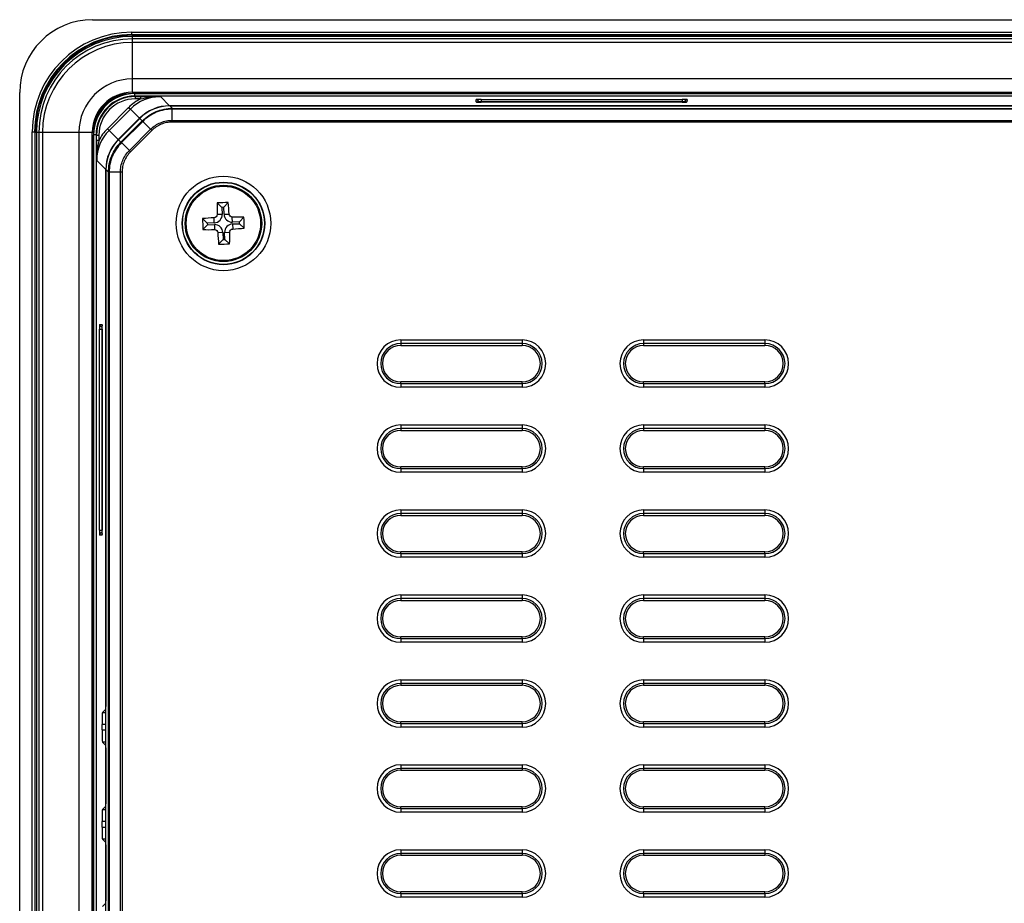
# Model space of a CAD drawing. Header units: millimetres. Extents: x 1316 to 1736, y 283 to 580.
# Tile 11 of 20: x 1610 to 1638, y 442 to 466. Entities that reach past the tile are written whole.
import ezdxf

# ---------------------------------------------------------------- set-up
doc = ezdxf.new("R2010")
doc.units = ezdxf.units.MM

msp = doc.modelspace()

# ---------------------------------------------------------------- linework, layer by layer
at = {"color": 7, "linetype": 'Continuous', "lineweight": 25}
for p, q in [((1612.487, 466.422), (1702.675, 466.422)), ((1613.564, 466.077), (1701.598, 466.077)), ((1613.564, 466.01), (1613.564, 466.077)), ((1701.598, 466.01), (1613.564, 466.01)), ((1613.564, 466.01), (1613.577, 465.997)), ((1613.577, 465.997), (1701.585, 465.997)), ((1613.577, 465.995), (1613.577, 465.997)), ((1613.581, 465.962), (1613.581, 465.995)), ((1613.581, 465.995), (1701.581, 465.995)), ((1701.581, 465.962), (1613.581, 465.962)), ((1613.581, 465.895), (1613.581, 465.962)), ((1613.581, 465.795), (1613.581, 465.895)), ((1701.581, 465.895), (1613.581, 465.895)), ((1701.581, 465.795), (1613.581, 465.795)), ((1613.581, 464.795), (1613.581, 465.795)), ((1701.581, 464.795), (1613.581, 464.795)), ((1613.581, 464.428), (1613.581, 464.795)), ((1610.488, 402.567), (1610.488, 464.423)), ((1613.581, 464.428), (1701.581, 464.428)), ((1613.581, 464.428), (1613.581, 464.395)), ((1701.581, 464.395), (1613.581, 464.395)), ((1613.649, 464.326), (1613.649, 464.393)), ((1613.649, 464.393), (1701.513, 464.393)), ((1613.649, 464.326), (1613.662, 464.313)), ((1701.513, 464.326), (1613.649, 464.326)), ((1613.662, 464.313), (1613.803, 464.313)), ((1613.662, 464.313), (1613.662, 464.247)), ((1613.803, 464.247), (1613.662, 464.247)), ((1613.803, 464.313), (1613.803, 464.247)), ((1614.352, 464.309), (1614.604, 464.057)), ((1623.022, 464.162), (1623.02, 464.227)), ((1623.087, 464.163), (1623.087, 464.158)), ((1623.153, 464.232), (1628.675, 464.232)), ((1623.153, 464.232), (1623.153, 464.167)), ((1628.675, 464.167), (1623.153, 464.167)), ((1623.153, 464.167), (1623.153, 464.158)), ((1628.673, 464.158), (1623.156, 464.158)), ((1628.673, 464.158), (1623.156, 464.158)), ((1623.156, 464.158), (1623.156, 464.158)), ((1628.673, 464.158), (1628.673, 464.158)), ((1628.675, 464.232), (1628.675, 464.167)), ((1628.675, 464.158), (1628.675, 464.167)), ((1628.742, 464.158), (1628.742, 464.163)), ((1628.808, 464.227), (1628.806, 464.162)), ((1612.894, 463.428), (1613.479, 464.014)), ((1613.526, 463.967), (1612.941, 463.381)), ((1613.479, 464.014), (1613.526, 463.967)), ((1613.779, 463.715), (1613.526, 463.967)), ((1700.557, 464.057), (1614.604, 464.057)), ((1614.608, 464.053), (1614.676, 463.985)), ((1614.608, 464.053), (1700.555, 464.053)), ((1614.677, 463.985), (1700.486, 463.985)), ((1614.677, 463.658), (1614.677, 463.965)), ((1700.485, 463.965), (1614.677, 463.965)), ((1613.779, 463.715), (1613.194, 463.129)), ((1613.198, 463.127), (1613.784, 463.712)), ((1613.267, 463.059), (1613.852, 463.644)), ((1613.866, 463.63), (1613.281, 463.045)), ((1613.852, 463.644), (1613.784, 463.712)), ((1614.083, 463.412), (1613.866, 463.63)), ((1614.677, 463.658), (1700.485, 463.658)), ((1700.485, 463.611), (1614.677, 463.611)), ((1610.832, 403.645), (1610.832, 463.345)), ((1610.832, 463.345), (1610.899, 463.345)), ((1610.899, 463.345), (1610.899, 403.645)), ((1610.912, 463.332), (1610.899, 463.345)), ((1610.912, 403.658), (1610.912, 463.332)), ((1610.912, 463.332), (1610.914, 463.332)), ((1610.948, 463.328), (1610.914, 463.328)), ((1610.914, 403.662), (1610.914, 463.328)), ((1610.948, 463.328), (1610.948, 403.662)), ((1611.014, 463.328), (1610.948, 463.328)), ((1611.114, 463.328), (1611.014, 463.328)), ((1611.014, 463.328), (1611.014, 403.662)), ((1611.114, 463.328), (1611.114, 403.662)), ((1612.114, 463.328), (1611.114, 463.328)), ((1612.114, 463.328), (1612.114, 403.662)), ((1612.481, 463.328), (1612.114, 463.328)), ((1612.481, 403.662), (1612.481, 463.328)), ((1612.481, 463.328), (1612.514, 463.328)), ((1612.514, 463.328), (1612.514, 403.662)), ((1612.894, 463.428), (1612.941, 463.381)), ((1612.941, 463.381), (1613.194, 463.129)), ((1613.498, 462.827), (1614.083, 463.412)), ((1614.117, 463.379), (1613.531, 462.794)), ((1612.583, 463.26), (1612.516, 463.26)), ((1612.516, 403.73), (1612.516, 463.26)), ((1612.583, 463.26), (1612.583, 403.73)), ((1612.596, 463.247), (1612.583, 463.26)), ((1612.596, 463.106), (1612.596, 463.247)), ((1612.596, 463.247), (1612.663, 463.247)), ((1612.663, 463.106), (1612.596, 463.106)), ((1612.663, 463.247), (1612.663, 463.106)), ((1613.198, 463.127), (1613.267, 463.059)), ((1613.498, 462.827), (1613.281, 463.045)), ((1612.853, 462.305), (1612.601, 462.557)), ((1612.853, 462.305), (1612.853, 447.559)), ((1612.925, 462.234), (1612.856, 462.302)), ((1612.856, 404.689), (1612.856, 462.302)), ((1612.925, 404.757), (1612.925, 462.233)), ((1613.251, 462.233), (1612.944, 462.233)), ((1612.944, 462.233), (1612.944, 404.758)), ((1613.251, 404.758), (1613.251, 462.233)), ((1613.298, 462.233), (1613.298, 404.758)), ((1616.041, 461.269), (1615.911, 461.39)), ((1616.091, 461.271), (1616.041, 461.269)), ((1616.041, 461.269), (1616.047, 461.077)), ((1616.091, 461.271), (1616.212, 461.401)), ((1616.097, 461.079), (1616.091, 461.271)), ((1615.639, 460.838), (1615.509, 460.96)), ((1615.83, 460.845), (1615.825, 460.982)), ((1616.047, 461.077), (1615.91, 461.073)), ((1616.097, 461.079), (1616.235, 461.084)), ((1616.33, 460.862), (1616.325, 460.999)), ((1616.521, 460.868), (1616.643, 460.998)), ((1615.64, 460.788), (1615.519, 460.658)), ((1615.83, 460.845), (1615.639, 460.838)), ((1615.639, 460.838), (1615.64, 460.788)), ((1615.64, 460.788), (1615.832, 460.795)), ((1615.832, 460.795), (1615.837, 460.657)), ((1616.521, 460.868), (1616.33, 460.862)), ((1616.332, 460.812), (1616.523, 460.818)), ((1616.332, 460.812), (1616.336, 460.674)), ((1616.523, 460.818), (1616.521, 460.868)), ((1616.523, 460.818), (1616.653, 460.697)), ((1616.064, 460.578), (1615.927, 460.573)), ((1616.071, 460.386), (1615.949, 460.256)), ((1616.064, 460.578), (1616.071, 460.386)), ((1616.071, 460.386), (1616.121, 460.388)), ((1616.114, 460.579), (1616.252, 460.584)), ((1616.121, 460.388), (1616.114, 460.579)), ((1616.121, 460.388), (1616.251, 460.266)), ((1612.678, 452.401), (1612.678, 457.923)), ((1612.678, 457.923), (1612.742, 457.923)), ((1612.682, 458.056), (1612.747, 458.054)), ((1612.742, 457.923), (1612.742, 452.401)), ((1612.752, 457.922), (1612.742, 457.923)), ((1612.751, 457.989), (1612.747, 457.989)), ((1612.752, 457.92), (1612.752, 452.403)), ((1612.752, 457.92), (1612.752, 452.403)), ((1612.752, 457.92), (1612.752, 457.92)), ((1620.948, 457.628), (1624.281, 457.628)), ((1620.948, 457.628), (1620.948, 457.529)), ((1624.281, 457.628), (1624.281, 457.529)), ((1627.614, 457.628), (1630.948, 457.628)), ((1627.614, 457.628), (1627.614, 457.529)), ((1630.948, 457.628), (1630.948, 457.529)), ((1624.281, 457.529), (1620.948, 457.529)), ((1620.948, 457.529), (1620.948, 457.478)), ((1620.948, 457.478), (1624.281, 457.478)), ((1624.281, 457.529), (1624.281, 457.478)), ((1630.948, 457.529), (1627.614, 457.529)), ((1627.614, 457.529), (1627.614, 457.478)), ((1627.614, 457.478), (1630.948, 457.478)), ((1630.948, 457.529), (1630.948, 457.478)), ((1620.948, 456.428), (1620.948, 456.478)), ((1624.281, 456.478), (1620.948, 456.478)), ((1620.948, 456.428), (1624.281, 456.428)), ((1620.948, 456.428), (1620.948, 456.328)), ((1624.281, 456.328), (1620.948, 456.328)), ((1624.281, 456.428), (1624.281, 456.478)), ((1624.281, 456.428), (1624.281, 456.328)), ((1630.948, 456.478), (1627.614, 456.478)), ((1627.614, 456.428), (1627.614, 456.478)), ((1627.614, 456.428), (1627.614, 456.328)), ((1627.614, 456.428), (1630.948, 456.428)), ((1630.948, 456.328), (1627.614, 456.328)), ((1630.948, 456.428), (1630.948, 456.478)), ((1630.948, 456.428), (1630.948, 456.328)), ((1620.948, 455.295), (1624.281, 455.295)), ((1620.948, 455.295), (1620.948, 455.195)), ((1624.281, 455.195), (1620.948, 455.195)), ((1620.948, 455.195), (1620.948, 455.145)), ((1624.281, 455.295), (1624.281, 455.195)), ((1624.281, 455.195), (1624.281, 455.145)), ((1627.614, 455.295), (1630.948, 455.295)), ((1627.614, 455.295), (1627.614, 455.195)), ((1630.948, 455.195), (1627.614, 455.195)), ((1627.614, 455.195), (1627.614, 455.145)), ((1630.948, 455.295), (1630.948, 455.195)), ((1630.948, 455.195), (1630.948, 455.145)), ((1620.948, 455.145), (1624.281, 455.145)), ((1627.614, 455.145), (1630.948, 455.145)), ((1620.948, 454.095), (1620.948, 454.145)), ((1624.281, 454.145), (1620.948, 454.145)), ((1624.281, 454.095), (1624.281, 454.145)), ((1627.614, 454.095), (1627.614, 454.145)), ((1630.948, 454.145), (1627.614, 454.145)), ((1630.948, 454.095), (1630.948, 454.145)), ((1620.948, 454.095), (1620.948, 453.995)), ((1620.948, 454.095), (1624.281, 454.095)), ((1624.281, 453.995), (1620.948, 453.995)), ((1624.281, 454.095), (1624.281, 453.995)), ((1627.614, 454.095), (1630.948, 454.095)), ((1627.614, 454.095), (1627.614, 453.995)), ((1630.948, 453.995), (1627.614, 453.995)), ((1630.948, 454.095), (1630.948, 453.995)), ((1620.948, 452.962), (1624.281, 452.962)), ((1620.948, 452.962), (1620.948, 452.862)), ((1624.281, 452.862), (1620.948, 452.862)), ((1620.948, 452.862), (1620.948, 452.812)), ((1620.948, 452.812), (1624.281, 452.812)), ((1624.281, 452.962), (1624.281, 452.862)), ((1624.281, 452.862), (1624.281, 452.812)), ((1627.614, 452.962), (1630.948, 452.962)), ((1627.614, 452.962), (1627.614, 452.862)), ((1630.948, 452.862), (1627.614, 452.862)), ((1627.614, 452.862), (1627.614, 452.812)), ((1627.614, 452.812), (1630.948, 452.812)), ((1630.948, 452.962), (1630.948, 452.862)), ((1630.948, 452.862), (1630.948, 452.812)), ((1612.678, 452.401), (1612.742, 452.401)), ((1612.747, 452.27), (1612.682, 452.268)), ((1612.742, 452.401), (1612.752, 452.401)), ((1612.747, 452.334), (1612.751, 452.334)), ((1612.752, 452.403), (1612.752, 452.403)), ((1624.281, 451.812), (1620.948, 451.812)), ((1620.948, 451.761), (1620.948, 451.812)), ((1620.948, 451.761), (1620.948, 451.662)), ((1620.948, 451.761), (1624.281, 451.761)), ((1624.281, 451.761), (1624.281, 451.812)), ((1624.281, 451.761), (1624.281, 451.662)), ((1630.948, 451.812), (1627.614, 451.812)), ((1627.614, 451.761), (1627.614, 451.812)), ((1627.614, 451.761), (1630.948, 451.761)), ((1627.614, 451.761), (1627.614, 451.662)), ((1630.948, 451.761), (1630.948, 451.812)), ((1630.948, 451.761), (1630.948, 451.662)), ((1624.281, 451.662), (1620.948, 451.662)), ((1630.948, 451.662), (1627.614, 451.662)), ((1620.948, 450.628), (1624.281, 450.628)), ((1620.948, 450.628), (1620.948, 450.529)), ((1624.281, 450.628), (1624.281, 450.529)), ((1627.614, 450.628), (1630.948, 450.628)), ((1627.614, 450.628), (1627.614, 450.529)), ((1630.948, 450.628), (1630.948, 450.529)), ((1624.281, 450.529), (1620.948, 450.529)), ((1620.948, 450.529), (1620.948, 450.478)), ((1620.948, 450.478), (1624.281, 450.478)), ((1624.281, 450.529), (1624.281, 450.478)), ((1630.948, 450.529), (1627.614, 450.529)), ((1627.614, 450.529), (1627.614, 450.478)), ((1627.614, 450.478), (1630.948, 450.478)), ((1630.948, 450.529), (1630.948, 450.478)), ((1624.281, 449.478), (1620.948, 449.478)), ((1620.948, 449.428), (1620.948, 449.478)), ((1620.948, 449.428), (1624.281, 449.428)), ((1620.948, 449.428), (1620.948, 449.328)), ((1624.281, 449.328), (1620.948, 449.328)), ((1624.281, 449.428), (1624.281, 449.478)), ((1624.281, 449.428), (1624.281, 449.328)), ((1627.614, 449.428), (1627.614, 449.478)), ((1630.948, 449.478), (1627.614, 449.478)), ((1627.614, 449.428), (1627.614, 449.328)), ((1627.614, 449.428), (1630.948, 449.428)), ((1630.948, 449.328), (1627.614, 449.328)), ((1630.948, 449.428), (1630.948, 449.478)), ((1630.948, 449.428), (1630.948, 449.328)), ((1620.948, 448.295), (1624.281, 448.295)), ((1620.948, 448.295), (1620.948, 448.195)), ((1624.281, 448.195), (1620.948, 448.195)), ((1620.948, 448.195), (1620.948, 448.145)), ((1624.281, 448.295), (1624.281, 448.195)), ((1624.281, 448.195), (1624.281, 448.145)), ((1627.614, 448.295), (1630.948, 448.295)), ((1627.614, 448.295), (1627.614, 448.195)), ((1630.948, 448.195), (1627.614, 448.195)), ((1627.614, 448.195), (1627.614, 448.145)), ((1630.948, 448.295), (1630.948, 448.195)), ((1630.948, 448.195), (1630.948, 448.145)), ((1620.948, 448.145), (1624.281, 448.145)), ((1627.614, 448.145), (1630.948, 448.145)), ((1612.761, 447.403), (1612.85, 447.493)), ((1612.761, 447.403), (1612.856, 447.403)), ((1612.856, 447.493), (1612.85, 447.493)), ((1612.853, 447.559), (1612.856, 447.559)), ((1620.948, 447.095), (1620.948, 447.145)), ((1624.281, 447.145), (1620.948, 447.145)), ((1620.948, 447.095), (1620.948, 446.995)), ((1620.948, 447.095), (1624.281, 447.095)), ((1624.281, 447.095), (1624.281, 447.145)), ((1624.281, 447.095), (1624.281, 446.995)), ((1627.614, 447.095), (1627.614, 447.145)), ((1630.948, 447.145), (1627.614, 447.145)), ((1627.614, 447.095), (1627.614, 446.995)), ((1627.614, 447.095), (1630.948, 447.095)), ((1630.948, 447.095), (1630.948, 447.145)), ((1630.948, 447.095), (1630.948, 446.995)), ((1612.75, 446.92), (1612.75, 447.07)), ((1612.856, 447.07), (1612.75, 447.07)), ((1612.75, 446.92), (1612.856, 446.92)), ((1624.281, 446.995), (1620.948, 446.995)), ((1630.948, 446.995), (1627.614, 446.995)), ((1612.85, 446.497), (1612.761, 446.587)), ((1612.856, 446.587), (1612.761, 446.587)), ((1612.85, 446.497), (1612.856, 446.497)), ((1612.853, 446.431), (1612.853, 444.893)), ((1612.853, 446.431), (1612.856, 446.431)), ((1620.948, 445.962), (1624.281, 445.962)), ((1620.948, 445.962), (1620.948, 445.862)), ((1624.281, 445.862), (1620.948, 445.862)), ((1620.948, 445.862), (1620.948, 445.812)), ((1620.948, 445.812), (1624.281, 445.812)), ((1624.281, 445.962), (1624.281, 445.862)), ((1624.281, 445.862), (1624.281, 445.812)), ((1627.614, 445.962), (1630.948, 445.962)), ((1627.614, 445.962), (1627.614, 445.862)), ((1630.948, 445.862), (1627.614, 445.862)), ((1627.614, 445.862), (1627.614, 445.812)), ((1627.614, 445.812), (1630.948, 445.812)), ((1630.948, 445.962), (1630.948, 445.862)), ((1630.948, 445.862), (1630.948, 445.812)), ((1612.761, 444.737), (1612.85, 444.826)), ((1612.761, 444.737), (1612.856, 444.737)), ((1612.856, 444.826), (1612.85, 444.826)), ((1612.853, 444.893), (1612.856, 444.893)), ((1624.281, 444.812), (1620.948, 444.812)), ((1620.948, 444.761), (1620.948, 444.812)), ((1620.948, 444.761), (1620.948, 444.662)), ((1620.948, 444.761), (1624.281, 444.761)), ((1624.281, 444.662), (1620.948, 444.662)), ((1624.281, 444.761), (1624.281, 444.812)), ((1624.281, 444.761), (1624.281, 444.662)), ((1627.614, 444.761), (1627.614, 444.812)), ((1630.948, 444.812), (1627.614, 444.812)), ((1627.614, 444.761), (1627.614, 444.662)), ((1627.614, 444.761), (1630.948, 444.761)), ((1630.948, 444.662), (1627.614, 444.662)), ((1630.948, 444.761), (1630.948, 444.812)), ((1630.948, 444.761), (1630.948, 444.662)), ((1612.75, 444.253), (1612.75, 444.404)), ((1612.856, 444.404), (1612.75, 444.404)), ((1612.75, 444.253), (1612.856, 444.253)), ((1612.85, 443.831), (1612.761, 443.92)), ((1612.856, 443.92), (1612.761, 443.92)), ((1612.85, 443.831), (1612.856, 443.831)), ((1612.853, 443.764), (1612.853, 442.226)), ((1612.853, 443.764), (1612.856, 443.764)), ((1620.948, 443.628), (1624.281, 443.628)), ((1620.948, 443.628), (1620.948, 443.529)), ((1624.281, 443.628), (1624.281, 443.529)), ((1627.614, 443.628), (1630.948, 443.628)), ((1627.614, 443.628), (1627.614, 443.529)), ((1630.948, 443.628), (1630.948, 443.529)), ((1624.281, 443.529), (1620.948, 443.529)), ((1620.948, 443.529), (1620.948, 443.478)), ((1620.948, 443.478), (1624.281, 443.478)), ((1624.281, 443.529), (1624.281, 443.478)), ((1630.948, 443.529), (1627.614, 443.529)), ((1627.614, 443.529), (1627.614, 443.478)), ((1627.614, 443.478), (1630.948, 443.478)), ((1630.948, 443.529), (1630.948, 443.478)), ((1612.853, 442.226), (1612.856, 442.226)), ((1620.948, 442.428), (1620.948, 442.478)), ((1624.281, 442.478), (1620.948, 442.478)), ((1620.948, 442.428), (1620.948, 442.328)), ((1620.948, 442.428), (1624.281, 442.428)), ((1624.281, 442.328), (1620.948, 442.328)), ((1624.281, 442.428), (1624.281, 442.478)), ((1624.281, 442.428), (1624.281, 442.328)), ((1627.614, 442.428), (1627.614, 442.478)), ((1630.948, 442.478), (1627.614, 442.478)), ((1627.614, 442.428), (1630.948, 442.428)), ((1627.614, 442.428), (1627.614, 442.328)), ((1630.948, 442.328), (1627.614, 442.328)), ((1630.948, 442.428), (1630.948, 442.478)), ((1630.948, 442.428), (1630.948, 442.328)), ((1612.761, 442.07), (1612.85, 442.16)), ((1612.856, 442.16), (1612.85, 442.16))]:
    msp.add_line(p, q, dxfattribs=at)
at = {"color": 7, "linetype": 'Continuous', "lineweight": 25, "flags": 128}
for points in [[(1623.022, 464.162), (1623.035, 464.161), (1623.047, 464.157)], [(1628.793, 464.161), (1628.793, 464.161), (1628.806, 464.162)], [(1612.748, 458.04), (1612.748, 458.041), (1612.747, 458.054)], [(1612.747, 452.27), (1612.748, 452.283), (1612.752, 452.294)]]:
    msp.add_lwpolyline(points, dxfattribs=at)
at = {"color": 7, "linetype": 'Continuous', "lineweight": 25}
for radius in [1.299, 1.133, 1.124, 1.05, 1.022]:
    msp.add_circle((1616.081, 460.828), radius, dxfattribs=at)
for centre, radius, start, end in [((1613.581, 463.328), 2.667, 90, 180), ((1613.581, 463.328), 2.633, 90, 180), ((1613.581, 463.328), 2.567, 90, 180), ((1613.581, 463.328), 2.467, 90, 180), ((1613.581, 463.328), 1.467, 90, 180), ((1613.581, 463.328), 1.1, 90, 180), ((1613.581, 463.328), 1.067, 90, 180), ((1623.02, 464.16), 0.0666, 2.0167, 90.0195), ((1628.808, 464.16), 0.0666, 89.9805, 177.9833), ((1614.32, 463.967), 0.357, 359.7142, 2.8417), ((1612.942, 462.59), 0.357, 267.1582, 270.2858), ((1626.619, 461.198), 10.71, 178.9724, 180.6724), ((1616.446, 450.096), 11.307, 91.1829, 92.7118), ((1605.542, 460.482), 10.71, 3.2223, 4.9223), ((1616.427, 450.29), 10.71, 93.2223, 94.9223), ((1626.813, 461.193), 11.307, 181.1829, 182.7118), ((1615.823, 461.07), 0.225, 271.9473, 1.9473), ((1616.322, 461.087), 0.225, 181.9473, 271.9473), ((1616.451, 450.291), 10.71, 88.9724, 90.6724), ((1605.348, 460.464), 11.307, 1.1829, 2.7118), ((1615.711, 471.366), 10.71, 268.9724, 270.6724), ((1615.84, 460.57), 0.225, 1.9473, 91.9473), ((1616.339, 460.587), 0.225, 91.9473, 181.9473), ((1615.734, 471.367), 10.71, 273.2223, 274.9223), ((1626.619, 461.175), 10.71, 183.2223, 184.9223), ((1605.543, 460.458), 10.71, 358.9724, 0.6724), ((1615.716, 471.561), 11.307, 271.1829, 272.7118), ((1612.749, 458.056), 0.0666, 179.9805, 267.9833), ((1620.948, 456.978), 0.65, 90, 270), ((1624.281, 456.978), 0.65, 270, 90), ((1627.614, 456.978), 0.65, 90, 270), ((1630.948, 456.978), 0.65, 270, 90), ((1620.948, 456.978), 0.55, 90, 270), ((1620.948, 456.978), 0.5, 90, 270), ((1624.281, 456.978), 0.55, 270, 90), ((1624.281, 456.978), 0.5, 270, 90), ((1627.614, 456.978), 0.55, 90, 270), ((1627.614, 456.978), 0.5, 90, 270), ((1630.948, 456.978), 0.55, 270, 90), ((1630.948, 456.978), 0.5, 270, 90), ((1620.948, 454.645), 0.65, 90, 270), ((1620.948, 454.645), 0.55, 90, 270), ((1624.281, 454.645), 0.65, 270, 90), ((1624.281, 454.645), 0.55, 270, 90), ((1627.614, 454.645), 0.65, 90, 270), ((1627.614, 454.645), 0.55, 90, 270), ((1630.948, 454.645), 0.65, 270, 90), ((1630.948, 454.645), 0.55, 270, 90), ((1620.948, 454.645), 0.5, 90, 270), ((1624.281, 454.645), 0.5, 270, 90), ((1627.614, 454.645), 0.5, 90, 270), ((1630.948, 454.645), 0.5, 270, 90), ((1620.948, 452.312), 0.65, 90, 270), ((1620.948, 452.312), 0.55, 90, 270), ((1620.948, 452.312), 0.5, 90, 270), ((1624.281, 452.312), 0.65, 270, 90), ((1624.281, 452.312), 0.55, 270, 90), ((1624.281, 452.312), 0.5, 270, 90), ((1627.614, 452.312), 0.65, 90, 270), ((1627.614, 452.312), 0.55, 90, 270), ((1627.614, 452.312), 0.5, 90, 270), ((1630.948, 452.312), 0.65, 270, 90), ((1630.948, 452.312), 0.55, 270, 90), ((1630.948, 452.312), 0.5, 270, 90), ((1612.749, 452.268), 0.0666, 92.0167, 180.0195), ((1620.948, 449.978), 0.65, 90, 270), ((1624.281, 449.978), 0.65, 270, 90), ((1627.614, 449.978), 0.65, 90, 270), ((1630.948, 449.978), 0.65, 270, 90), ((1620.948, 449.978), 0.55, 90, 270), ((1620.948, 449.978), 0.5, 90, 270), ((1624.281, 449.978), 0.55, 270, 90), ((1624.281, 449.978), 0.5, 270, 90), ((1627.614, 449.978), 0.55, 90, 270), ((1627.614, 449.978), 0.5, 90, 270), ((1630.948, 449.978), 0.55, 270, 90), ((1630.948, 449.978), 0.5, 270, 90), ((1620.948, 447.645), 0.65, 90, 270), ((1620.948, 447.645), 0.55, 90, 270), ((1624.281, 447.645), 0.65, 270, 90), ((1624.281, 447.645), 0.55, 270, 90), ((1627.614, 447.645), 0.65, 90, 270), ((1627.614, 447.645), 0.55, 90, 270), ((1630.948, 447.645), 0.65, 270, 90), ((1630.948, 447.645), 0.55, 270, 90), ((1620.948, 447.645), 0.5, 90, 270), ((1624.281, 447.645), 0.5, 270, 90), ((1627.614, 447.645), 0.5, 90, 270), ((1630.948, 447.645), 0.5, 270, 90), ((1620.948, 445.312), 0.65, 90, 270), ((1620.948, 445.312), 0.55, 90, 270), ((1620.948, 445.312), 0.5, 90, 270), ((1624.281, 445.312), 0.65, 270, 90), ((1624.281, 445.312), 0.55, 270, 90), ((1624.281, 445.312), 0.5, 270, 90), ((1627.614, 445.312), 0.65, 90, 270), ((1627.614, 445.312), 0.55, 90, 270), ((1627.614, 445.312), 0.5, 90, 270), ((1630.948, 445.312), 0.65, 270, 90), ((1630.948, 445.312), 0.55, 270, 90), ((1630.948, 445.312), 0.5, 270, 90), ((1620.948, 442.978), 0.65, 90, 270), ((1624.281, 442.978), 0.65, 270, 90), ((1627.614, 442.978), 0.65, 90, 270), ((1630.948, 442.978), 0.65, 270, 90), ((1620.948, 442.978), 0.55, 90, 270), ((1620.948, 442.978), 0.5, 90, 270), ((1624.281, 442.978), 0.55, 270, 90), ((1624.281, 442.978), 0.5, 270, 90), ((1627.614, 442.978), 0.55, 90, 270), ((1627.614, 442.978), 0.5, 90, 270), ((1630.948, 442.978), 0.55, 270, 90), ((1630.948, 442.978), 0.5, 270, 90)]:
    msp.add_arc(centre, radius, start, end, dxfattribs=at)
for centre, major_axis, ratio, start_param, end_param in [((1612.489, 464.42), (1.416, -1.416), 0.998783, 2.356803, 3.926382), ((1613.567, 463.342), (1.935, -1.935), 0.998783, 2.356803, 3.926382), ((1613.567, 463.342), (1.888, -1.888), 0.998722, 2.356803, 3.926382), ((1613.58, 463.329), (1.888, -1.888), 0.998844, 2.356803, 3.926382), ((1613.651, 463.259), (-0.802, 0.802), 0.998783, 5.498396, 7.067974), ((1613.651, 463.259), (0.755, -0.755), 0.998631, 2.356803, 3.926382), ((1613.663, 463.246), (0.755, -0.755), 0.998935, 2.356803, 3.926382), ((1613.663, 463.246), (-0.708, 0.708), 0.998783, 5.498396, 7.067974), ((1614.353, 463.141), (-0.873, 0.873), 0.998783, 5.959269, 6.283794), ((1614.353, 463.141), (0.826, -0.826), 0.998644, 2.356803, 3.142202), ((1623.153, 464.227), (0.133, 0), 0.034963, 1.573238, 3.142817), ((1623.156, 464.162), (0.133, 0), 0.034878, 3.142811, 3.917726), ((1623.156, 464.162), (0.133, 0), 0.034878, 3.917726, 4.712389), ((1623.153, 464.16), (0.0668, -0.0024), 0.104374, 1.579394, 3.148972), ((1628.673, 464.162), (0.133, 0), 0.034878, 4.712389, 5.553323), ((1628.675, 464.227), (0.133, 0), 0.034963, 6.281961, 7.85154), ((1628.675, 464.16), (0.0668, 0.0024), 0.104374, 6.275806, 7.845384), ((1628.673, 464.162), (0.133, 0), 0.034878, 5.553323, 6.281967), ((1614.605, 462.889), (-0.826, 0.826), 0.998783, 5.498396, 6.283794), ((1614.609, 462.886), (-0.826, 0.826), 0.998783, 5.498396, 6.282576), ((1613.768, 462.556), (0.826, -0.826), 0.998644, 3.142202, 3.926382), ((1613.768, 462.556), (0.873, -0.873), 0.998783, 3.142202, 3.465509), ((1614.02, 462.304), (0.826, -0.826), 0.998783, 3.142202, 3.926382), ((1614.023, 462.301), (0.826, -0.826), 0.998783, 3.140984, 3.926382), ((1612.682, 457.923), (0, 0.133), 0.034963, 6.281961, 7.85154), ((1612.749, 457.923), (-0.0024, 0.0668), 0.104374, 6.275806, 7.845384), ((1612.747, 457.92), (0, 0.133), 0.034878, 5.553323, 6.281967), ((1612.747, 457.92), (0, 0.133), 0.034878, 4.712389, 5.553323), ((1612.682, 452.401), (0, 0.133), 0.034963, 1.573238, 3.142817), ((1612.749, 452.401), (0.0024, 0.0668), 0.104374, 1.579394, 3.148972), ((1612.747, 452.403), (0, 0.133), 0.034878, 3.142811, 3.917726), ((1612.747, 452.403), (0, 0.133), 0.034878, 3.917726, 4.712389), ((1612.761, 447.07), (0, 0.333), 0.034921, 0.034907, 1.570796), ((1612.85, 447.559), (0, 0.0667), 0.034921, 3.176499, 4.712389), ((1612.761, 446.92), (0, 0.333), 0.034921, 1.570796, 3.106686), ((1612.85, 446.431), (0, 0.0667), 0.034921, 4.712389, 6.248279), ((1612.761, 444.404), (0, 0.333), 0.034921, 0.034907, 1.570796), ((1612.85, 444.893), (0, 0.0667), 0.034921, 3.176499, 4.712389), ((1612.761, 444.253), (0, 0.333), 0.034921, 1.570796, 3.106686), ((1612.85, 443.764), (0, 0.0667), 0.034921, 4.712389, 6.248279), ((1612.85, 442.226), (0, 0.0667), 0.034921, 3.176499, 4.712389)]:
    msp.add_ellipse(centre, major_axis=major_axis, ratio=ratio, start_param=start_param, end_param=end_param, dxfattribs=at)
for points, knots in [([(1613.803, 464.313), (1613.898, 464.313), (1613.99, 464.313), (1614.173, 464.311), (1614.263, 464.31), (1614.352, 464.309)], [0, 0, 0, 0, 0.5, 0.5, 1, 1, 1, 1]), ([(1613.803, 464.247), (1613.894, 464.267), (1613.985, 464.283), (1614.168, 464.304), (1614.26, 464.309), (1614.352, 464.309)], [0, 0, 0, 0, 0.5, 0.5, 1, 1, 1, 1]), ([(1623.064, 464.159), (1623.057, 464.159), (1623.045, 464.16), (1623.036, 464.16), (1623.036, 464.16), (1623.036, 464.16)], [0, 0, 0, 0, 0.4774163, 0.8202638, 1, 1, 1, 1]), ([(1628.793, 464.16), (1628.793, 464.16), (1628.793, 464.161), (1628.791, 464.16), (1628.785, 464.16), (1628.775, 464.159), (1628.769, 464.159)], [0, 0, 0, 0, 0.0039943, 0.2138706, 0.5687045, 1, 1, 1, 1]), ([(1613.852, 463.644), (1613.907, 463.698), (1613.967, 463.747), (1614.093, 463.831), (1614.16, 463.867), (1614.374, 463.955), (1614.522, 463.985), (1614.676, 463.985)], [0, 0, 0, 0, 0.25, 0.25, 0.5, 0.5, 1, 1, 1, 1]), ([(1614.677, 463.965), (1614.601, 463.965), (1614.526, 463.958), (1614.38, 463.929), (1614.308, 463.907), (1614.169, 463.849), (1614.103, 463.814), (1613.978, 463.731), (1613.92, 463.683), (1613.866, 463.63)], [0, 0, 0, 0, 0.25, 0.25, 0.5, 0.5, 0.75, 0.75, 1, 1, 1, 1]), ([(1614.677, 463.965), (1614.677, 463.965), (1614.677, 463.965), (1614.677, 463.965), (1614.677, 463.965), (1614.677, 463.965), (1614.677, 463.965)], [-0.00000006, -0.00000006, -0.00000006, -0.00000006, 0, 0, 0, 0.000001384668, 0.000001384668, 0.000001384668, 0.000001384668]), ([(1614.083, 463.412), (1614.123, 463.451), (1614.166, 463.487), (1614.257, 463.548), (1614.305, 463.573), (1614.407, 463.615), (1614.46, 463.631), (1614.567, 463.653), (1614.622, 463.658), (1614.677, 463.658)], [0, 0, 0, 0, 0.25, 0.25, 0.5, 0.5, 0.75, 0.75, 1, 1, 1, 1]), ([(1614.677, 463.611), (1614.625, 463.611), (1614.573, 463.606), (1614.472, 463.586), (1614.422, 463.571), (1614.326, 463.531), (1614.28, 463.507), (1614.194, 463.449), (1614.154, 463.416), (1614.117, 463.379)], [0, 0, 0, 0, 0.25, 0.25, 0.5, 0.5, 0.75, 0.75, 1, 1, 1, 1]), ([(1612.596, 463.106), (1612.596, 463.011), (1612.597, 462.918), (1612.598, 462.736), (1612.6, 462.646), (1612.601, 462.557)], [0, 0, 0, 0, 0.5, 0.5, 1, 1, 1, 1]), ([(1612.663, 463.106), (1612.643, 463.015), (1612.627, 462.924), (1612.605, 462.74), (1612.6, 462.649), (1612.601, 462.557)], [0, 0, 0, 0, 0.5, 0.5, 1, 1, 1, 1]), ([(1612.925, 462.234), (1612.925, 462.311), (1612.932, 462.387), (1612.962, 462.536), (1612.984, 462.609), (1613.043, 462.751), (1613.079, 462.818), (1613.163, 462.945), (1613.212, 463.004), (1613.267, 463.059)], [0, 0, 0, 0, 0.25, 0.25, 0.5, 0.5, 0.75, 0.75, 1, 1, 1, 1]), ([(1613.281, 463.045), (1613.227, 462.991), (1613.179, 462.932), (1613.096, 462.808), (1613.06, 462.742), (1612.973, 462.531), (1612.944, 462.385), (1612.944, 462.233)], [0, 0, 0, 0, 0.25, 0.25, 0.5, 0.5, 1, 1, 1, 1]), ([(1613.251, 462.233), (1613.251, 462.288), (1613.257, 462.344), (1613.278, 462.452), (1613.294, 462.504), (1613.336, 462.606), (1613.363, 462.655), (1613.424, 462.746), (1613.459, 462.788), (1613.498, 462.827)], [0, 0, 0, 0, 0.25, 0.25, 0.5, 0.5, 0.75, 0.75, 1, 1, 1, 1]), ([(1613.531, 462.794), (1613.494, 462.757), (1613.461, 462.717), (1613.403, 462.631), (1613.379, 462.585), (1613.339, 462.489), (1613.324, 462.439), (1613.304, 462.338), (1613.298, 462.285), (1613.298, 462.233)], [0, 0, 0, 0, 0.25, 0.25, 0.5, 0.5, 0.75, 0.75, 1, 1, 1, 1]), ([(1612.944, 462.233), (1612.944, 462.233), (1612.944, 462.233), (1612.944, 462.233), (1612.944, 462.233), (1612.944, 462.233), (1612.944, 462.233)], [0, 0, 0, 0, 0.000001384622, 0.000001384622, 0.000001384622, 0.000001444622, 0.000001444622, 0.000001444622, 0.000001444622]), ([(1615.91, 461.073), (1615.91, 461.05), (1615.901, 461.027), (1615.87, 460.994), (1615.848, 460.984), (1615.825, 460.982)], [0, 0, 0, 0, 0.5, 0.5, 1, 1, 1, 1]), ([(1616.325, 460.999), (1616.302, 460.999), (1616.28, 461.008), (1616.247, 461.039), (1616.236, 461.061), (1616.235, 461.084)], [0, 0, 0, 0, 0.5, 0.5, 1, 1, 1, 1]), ([(1615.837, 460.657), (1615.859, 460.658), (1615.882, 460.649), (1615.915, 460.618), (1615.926, 460.596), (1615.927, 460.573)], [0, 0, 0, 0, 0.5, 0.5, 1, 1, 1, 1]), ([(1616.252, 460.584), (1616.252, 460.607), (1616.26, 460.63), (1616.291, 460.663), (1616.313, 460.673), (1616.336, 460.674)], [0, 0, 0, 0, 0.5, 0.5, 1, 1, 1, 1]), ([(1612.749, 458.04), (1612.749, 458.04), (1612.749, 458.041), (1612.749, 458.038), (1612.75, 458.032), (1612.75, 458.022), (1612.75, 458.017)], [0, 0, 0, 0, 0.0039943, 0.2138706, 0.5687045, 1, 1, 1, 1]), ([(1612.75, 452.311), (1612.75, 452.304), (1612.75, 452.292), (1612.749, 452.284), (1612.749, 452.284), (1612.749, 452.284)], [0, 0, 0, 0, 0.477416, 0.820264, 1, 1, 1, 1])]:
    msp.add_open_spline(points, degree=3, knots=knots, dxfattribs=at)
for points in [[(1614.676, 463.985), (1614.676, 463.985), (1614.677, 463.985), (1614.677, 463.985)], [(1614.677, 463.985), (1614.677, 463.984), (1614.677, 463.977), (1614.677, 463.965)], [(1613.852, 463.644), (1613.853, 463.643), (1613.858, 463.638), (1613.866, 463.63)], [(1614.677, 463.611), (1614.677, 463.628), (1614.677, 463.646), (1614.677, 463.658)], [(1614.117, 463.379), (1614.104, 463.391), (1614.092, 463.404), (1614.083, 463.412)], [(1613.267, 463.059), (1613.267, 463.058), (1613.272, 463.053), (1613.281, 463.045)], [(1613.531, 462.794), (1613.519, 462.806), (1613.506, 462.819), (1613.498, 462.827)], [(1612.925, 462.233), (1612.925, 462.233), (1612.925, 462.234), (1612.925, 462.234)], [(1612.925, 462.233), (1612.925, 462.233), (1612.932, 462.233), (1612.944, 462.233)], [(1613.298, 462.233), (1613.281, 462.233), (1613.264, 462.233), (1613.251, 462.233)]]:
    msp.add_open_spline(points, degree=3, dxfattribs=at)

doc.saveas('drawing.dxf')
